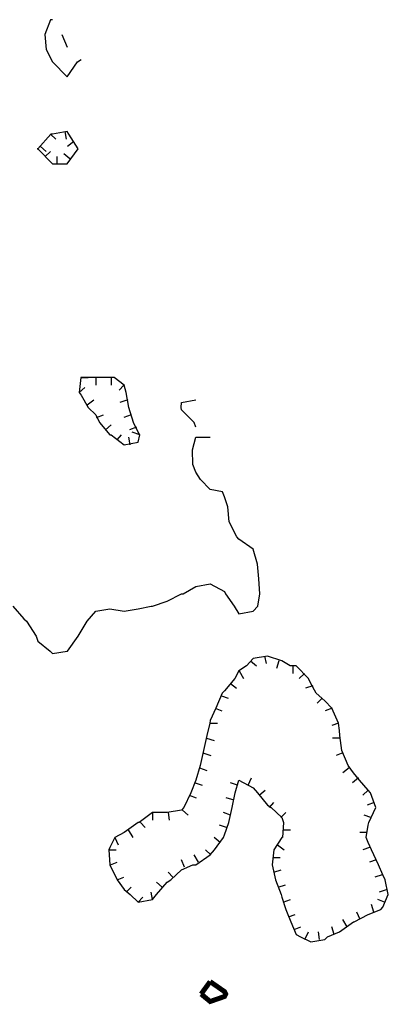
# Model space of a CAD drawing. Extents: x 628896 to 629898, y 4519176 to 4520140.
# Tile 23 of 23: x 629545 to 629619, y 4519390 to 4519588. Entities that reach past the tile are written whole.
import ezdxf

# ---------------------------------------------------------------- set-up
doc = ezdxf.new("R2010")
doc.units = 0

msp = doc.modelspace()

# ---------------------------------------------------------------- linework, layer by layer
at = {"layer": 'GSLAYER', "linetype": 'CONTINUOUS', "flags": 128}
for points in [[(629551.5625, 4519588), (629551.1875, 4519588), (629550, 4519585), (629550.3125, 4519582), (629551.5625, 4519579.5), (629551.5625, 4519579.5), (629554.5, 4519576.5), (629556.5625, 4519579.5)], [(629553.4375, 4519585), (629554.5, 4519582.5)], [(629556.5625, 4519579.5), (629557.3125, 4519580)], [(629556.75, 4519562), (629554.875, 4519565), (629554.5, 4519565.5), (629551.5625, 4519565), (629551.25, 4519565), (629548.625, 4519562), (629548.5, 4519562), (629548.625, 4519562), (629551.5625, 4519559), (629554.5, 4519559), (629556.75, 4519562)], [(629554.0625, 4519565.5), (629554.3125, 4519564)], [(629551.1875, 4519565), (629552.25, 4519564)], [(629555.875, 4519563.5), (629554.5625, 4519562.5)], [(629549.125, 4519562.5), (629550.3125, 4519561.5)], [(629550.0625, 4519560.5), (629551.1875, 4519561.5)], [(629552.5, 4519559), (629552.5, 4519560.5)], [(629555.0625, 4519560), (629553.8125, 4519561)], [(629569.125, 4519504.5), (629568.8125, 4519505), (629567.875, 4519507), (629566.875, 4519510), (629566.375, 4519513), (629565.9375, 4519514.5), (629563.9375, 4519516), (629563.0625, 4519516), (629560.25, 4519516), (629560.25, 4519516), (629557.625, 4519516), (629557.3125, 4519516), (629557.25, 4519516), (629556.9375, 4519513), (629557.3125, 4519512.5), (629558.75, 4519510), (629560.25, 4519508.5), (629561, 4519507), (629563.0625, 4519504.5), (629563.375, 4519504.5), (629565.9375, 4519502.5), (629568.8125, 4519503), (629569.125, 4519504.5)], [(629557.25, 4519516), (629558.75, 4519516)], [(629560.25, 4519516), (629560.25, 4519514.5)], [(629563.375, 4519516), (629563.375, 4519514.5)], [(629556.9375, 4519513), (629558.0625, 4519514)], [(629565.875, 4519514.5), (629564.9375, 4519513.5)], [(629558.5625, 4519510.5), (629559.875, 4519511.5)], [(629566.6875, 4519511.5), (629565.125, 4519511)], [(629580.375, 4519506), (629580.0625, 4519507), (629577.5, 4519509.5), (629577.4375, 4519510), (629577.5, 4519511), (629580.375, 4519511.5)], [(629560.4375, 4519508), (629561.8125, 4519508.5)], [(629567.375, 4519508.5), (629565.875, 4519508)], [(629562.1875, 4519505.5), (629563.375, 4519506.5)], [(629568.4375, 4519506), (629567.0625, 4519505.5)], [(629543.5625, 4519470), (629545.8125, 4519467.5), (629546.3125, 4519467), (629548.25, 4519464), (629548.625, 4519463), (629551.0625, 4519461), (629551.5625, 4519460.5), (629554.5, 4519461), (629554.5625, 4519461), (629556.75, 4519464), (629557.3125, 4519465), (629558.5625, 4519467), (629560.25, 4519469), (629563.0625, 4519469.5), (629565.9375, 4519469), (629568.8125, 4519469.5), (629571.375, 4519470), (629571.6875, 4519470), (629574.625, 4519471), (629577.5, 4519472.5), (629577.8125, 4519472.5), (629580.375, 4519474), (629583.25, 4519474.5), (629586.125, 4519473), (629586.3125, 4519472.5), (629588.0625, 4519470), (629589, 4519468.5), (629591.875, 4519469), (629592.8125, 4519470), (629593.25, 4519472.5), (629593.0625, 4519475.5), (629592.75, 4519478.5), (629591.875, 4519481.5), (629589, 4519483.5), (629588.625, 4519484), (629587.0625, 4519487), (629586.8125, 4519490), (629586.125, 4519492), (629585.75, 4519493), (629583.25, 4519493.5), (629581.3125, 4519495.5), (629580.375, 4519497), (629579.75, 4519498.5), (629579.6875, 4519501.5), (629580.375, 4519504), (629583.25, 4519504)], [(629564.5625, 4519503.5), (629565.4375, 4519504.5)], [(629567.1875, 4519502.5), (629566.875, 4519504)], [(629569.125, 4519504.5), (629567.5625, 4519505)], [(629606.8125, 4519403.5), (629609.25, 4519404.5), (629612.0625, 4519406.5), (629612.1875, 4519406.5), (629615, 4519408), (629617.5625, 4519409), (629617.9375, 4519409.5), (629619.0625, 4519412), (629618.4375, 4519415), (629617.9375, 4519416), (629617.0625, 4519418), (629615.6875, 4519421), (629615, 4519422.5), (629614.625, 4519423.5), (629615, 4519426), (629615.125, 4519426.5), (629616.5625, 4519429.5), (629615.5, 4519432.5), (629615, 4519433), (629613.25, 4519435), (629612.0625, 4519436.5), (629611, 4519438), (629609.75, 4519441), (629609.3125, 4519444), (629609.25, 4519445), (629609.0625, 4519446.5), (629607.6875, 4519449.5), (629606.3125, 4519451), (629604.5625, 4519452.5), (629603.5, 4519454.5), (629603, 4519455.5), (629600.5625, 4519458), (629599.3125, 4519458), (629597.6875, 4519459), (629594.8125, 4519460), (629591.875, 4519459.5), (629590.5625, 4519458), (629589, 4519457), (629588.1875, 4519455.5), (629586.125, 4519453), (629585.6875, 4519452.5), (629584.375, 4519449.5), (629583.25, 4519447), (629583.1875, 4519446.5), (629582.5625, 4519444), (629581.9375, 4519441), (629581.25, 4519438), (629580.375, 4519435), (629579.375, 4519432.5), (629577.9375, 4519429.5), (629577.5, 4519429), (629574.625, 4519428.5), (629571.6875, 4519428.5), (629569, 4519426.5), (629568.8125, 4519426.5), (629565.9375, 4519424.5), (629564.0625, 4519423.5), (629563.0625, 4519421.5), (629562.875, 4519421), (629563.0625, 4519418), (629564.5625, 4519415), (629565.9375, 4519413), (629567.1875, 4519412), (629568.8125, 4519410.5), (629571.6875, 4519411), (629572.4375, 4519412), (629574.625, 4519414.5), (629575.375, 4519415), (629577.5, 4519417), (629579.75, 4519418), (629580.375, 4519418), (629583.25, 4519420), (629584.125, 4519421), (629585.9375, 4519423.5), (629586.125, 4519424), (629587, 4519426.5), (629587.6875, 4519429.5), (629588.25, 4519432.5), (629589, 4519435), (629591.875, 4519433.5), (629592.75, 4519432.5), (629594.8125, 4519430), (629595.5, 4519429.5), (629597.6875, 4519427.5), (629598, 4519426.5), (629597.8125, 4519423.5), (629597.6875, 4519423.5), (629596.0625, 4519421), (629595.6875, 4519418), (629596.375, 4519415), (629597.5, 4519412), (629597.6875, 4519411.5), (629598.4375, 4519409), (629599.5, 4519406.5), (629600.5625, 4519404), (629601.4375, 4519403.5), (629603.5, 4519402.5), (629606.3125, 4519403), (629606.8125, 4519403.5)], [(629591.375, 4519459), (629592.5625, 4519458)], [(629594.1875, 4519460), (629594.5, 4519458.5)], [(629597.0625, 4519459), (629596.5625, 4519457.5)], [(629589.0625, 4519457), (629589.9375, 4519455.5)], [(629599.875, 4519458), (629599.875, 4519456.5)], [(629602.1875, 4519456.5), (629601.125, 4519455.5)], [(629587.375, 4519454.5), (629588.5625, 4519453.5)], [(629603.875, 4519454), (629602.4375, 4519453.5)], [(629585.5, 4519452), (629586.875, 4519451.5)], [(629605.75, 4519451.5), (629604.75, 4519450.5)], [(629584.25, 4519449.5), (629585.625, 4519449)], [(629607.75, 4519449.5), (629606.375, 4519449)], [(629583.1875, 4519446.5), (629584.75, 4519446.5)], [(629609.0625, 4519446.5), (629607.6875, 4519446)], [(629582.5, 4519443.5), (629584.0625, 4519443)], [(629609.4375, 4519443.5), (629607.875, 4519443.5)], [(629581.8125, 4519440.5), (629583.375, 4519440)], [(629609.9375, 4519440.5), (629608.5625, 4519440)], [(629581.125, 4519437.5), (629582.5625, 4519437)], [(629611.1875, 4519437.5), (629609.9375, 4519436.5)], [(629580.25, 4519434.5), (629581.625, 4519434)], [(629588.75, 4519434), (629587.375, 4519434.5)], [(629590.875, 4519434), (629591.5625, 4519435.5)], [(629613.0625, 4519435.5), (629611.875, 4519434.5)], [(629593.125, 4519432), (629594.3125, 4519433)], [(629615, 4519433), (629613.9375, 4519432)], [(629579.0625, 4519432), (629580.4375, 4519431.5)], [(629588.0625, 4519431), (629586.5, 4519431.5)], [(629595.1875, 4519429.5), (629596.0625, 4519430.5)], [(629616.25, 4519430.5), (629614.8125, 4519430)], [(629571.6875, 4519428.5), (629571.6875, 4519427)], [(629574.8125, 4519428.5), (629575, 4519427)], [(629577.6875, 4519429), (629578.8125, 4519428)], [(629587.375, 4519428), (629585.9375, 4519428.5)], [(629597.4375, 4519427.5), (629598.4375, 4519428.5)], [(629569.25, 4519426.5), (629570.1875, 4519425.5)], [(629615.5625, 4519427.5), (629614.1875, 4519428)], [(629566.75, 4519425), (629567.6875, 4519423.5)], [(629586.5625, 4519425.5), (629585.125, 4519426)], [(629597.9375, 4519425), (629599.375, 4519425)], [(629614.8125, 4519424.5), (629613.3125, 4519424.5)], [(629564.0625, 4519423.5), (629564.75, 4519422)], [(629585.25, 4519422.5), (629584.0625, 4519423.5)], [(629562.875, 4519421), (629564.375, 4519421)], [(629583.375, 4519420), (629582.3125, 4519421)], [(629596.8125, 4519422), (629598.125, 4519421)], [(629615.3125, 4519421.5), (629613.9375, 4519421)], [(629563.1875, 4519418), (629564.5625, 4519418.5)], [(629578.125, 4519417.5), (629577.5, 4519419)], [(629580.9375, 4519418.5), (629580.0625, 4519420)], [(629595.875, 4519419.5), (629597.3125, 4519419.5)], [(629616.625, 4519419), (629615.3125, 4519418.5)], [(629596.0625, 4519416.5), (629597.5, 4519417)], [(629564.5625, 4519415), (629565.875, 4519415.5)], [(629575.75, 4519415.5), (629574.8125, 4519416.5)], [(629617.8125, 4519416), (629616.375, 4519415.5)], [(629566.375, 4519412.5), (629567.375, 4519413.5)], [(629573.625, 4519413.5), (629572.4375, 4519414.5)], [(629596.9375, 4519413.5), (629598.375, 4519414)], [(629618.8125, 4519413), (629617.25, 4519412.5)], [(629568.75, 4519410.5), (629569.6875, 4519411.5)], [(629571.6875, 4519411), (629571.375, 4519412.5)], [(629597.9375, 4519410.5), (629599.375, 4519411)], [(629618.3125, 4519410.5), (629616.9375, 4519411)], [(629616.1875, 4519408.5), (629615.6875, 4519410)], [(629599, 4519407.5), (629600.375, 4519408)], [(629610.8125, 4519405.5), (629609.9375, 4519407)], [(629613.4375, 4519407), (629612.75, 4519408.5)], [(629600.125, 4519405), (629601.5, 4519405.5)], [(629608.1875, 4519404), (629607.6875, 4519405.5)], [(629602.3125, 4519403), (629603, 4519404.5)], [(629605.25, 4519403), (629605.0625, 4519404.5)]]:
    msp.add_lwpolyline(points, dxfattribs=at)
at = {"layer": 'GSLAYER', "linetype": 'CONTINUOUS', "const_width": 1, "flags": 128}
for points in [[(629581.4375, 4519392), (629583.25, 4519394.5)], [(629583.25, 4519394.5), (629586.125, 4519392.5), (629586.375, 4519392), (629586.125, 4519391.5), (629583.25, 4519390.5), (629581.4375, 4519392)]]:
    msp.add_lwpolyline(points, dxfattribs=at)

doc.saveas('drawing.dxf')
